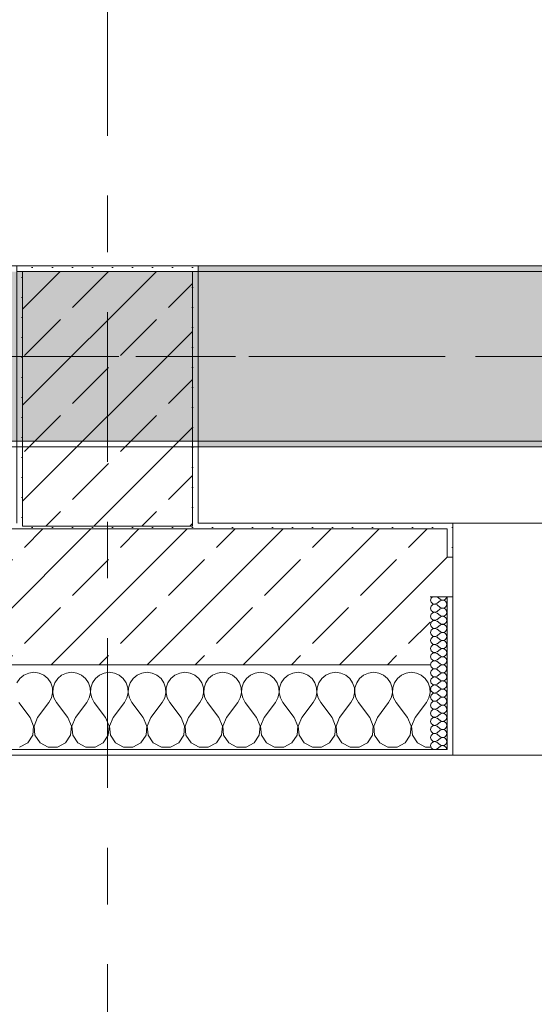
# Model space of a CAD drawing. Header units: metres. Extents: x -3.6 to 84.5, y -11 to 16.8.
# Tile 80 of 256: x 25.6 to 26.5, y -0.6 to 1.1. Entities that reach past the tile are written whole.
import ezdxf

# ---------------------------------------------------------------- set-up
doc = ezdxf.new("R2010")
doc.units = ezdxf.units.M
doc.header["$MEASUREMENT"] = 0
doc.linetypes.add('Achse', pattern=[0.2, 0.1, -0.05, 0, -0.05])
doc.linetypes.add('Strichlinie doppelt', pattern=[0.546806, 0.264583, -0.105833, 0.070556, -0.105833])
for name, color, linetype in [('451 - Universal.Achsen Raster', 7, 'Continuous'), ('604 - Struktur.Wand Aussen', 7, 'Continuous'), ('607 - Struktur.Stütze', 7, 'Continuous'), ('608 - Struktur.Träger', 7, 'Continuous')]:
    doc.layers.add(name, color=color, linetype=linetype)
pattern_1 = [(45, (0, 0), (-0.08485281, 0.08485281), []), (45, (-0.04243, 0.04243), (-0.08485281, 0.08485281), [0.09, -0.03])]
pattern_2 = [(45, (0, 0), (-0.01767767, 0.01767767), [0, -0.025])]
pattern_3 = [(0, (0, 0), (0, 0.08660254), [0, -0.05]), (0, (0.025, 0.0433), (0, 0.08660254), [0, -0.05])]

# ---------------------------------------------------------------- blocks, each defined once
blk = doc.blocks.new('*X86')
at = {"layer": '604 - Struktur.Wand Aussen', "color": 7, "linetype": 'Continuous', "lineweight": 5}
for p, q in [((25.5825, -0.0133), (25.5754, -0.0192)), ((25.5909, -0.0096), (25.5825, -0.0133)), ((25.6, -0.0083), (25.5909, -0.0096)), ((25.6091, -0.0096), (25.6, -0.0083)), ((25.6175, -0.0133), (25.6091, -0.0096)), ((25.6246, -0.0192), (25.6175, -0.0133)), ((25.6491, -0.0133), (25.6421, -0.0192)), ((25.6576, -0.0096), (25.6491, -0.0133)), ((25.6667, -0.0083), (25.6576, -0.0096)), ((25.6758, -0.0096), (25.6667, -0.0083)), ((25.6842, -0.0133), (25.6758, -0.0096)), ((25.6913, -0.0192), (25.6842, -0.0133)), ((25.7158, -0.0133), (25.7087, -0.0192)), ((25.7242, -0.0096), (25.7158, -0.0133)), ((25.7333, -0.0083), (25.7242, -0.0096)), ((25.7424, -0.0096), (25.7333, -0.0083)), ((25.7509, -0.0133), (25.7424, -0.0096)), ((25.7579, -0.0192), (25.7509, -0.0133)), ((25.7825, -0.0133), (25.7754, -0.0192)), ((25.7909, -0.0096), (25.7825, -0.0133)), ((25.8, -0.0083), (25.7909, -0.0096)), ((25.8091, -0.0096), (25.8, -0.0083)), ((25.8175, -0.0133), (25.8091, -0.0096)), ((25.8246, -0.0192), (25.8175, -0.0133)), ((25.8491, -0.0133), (25.8421, -0.0192)), ((25.8576, -0.0096), (25.8491, -0.0133)), ((25.8667, -0.0083), (25.8576, -0.0096)), ((25.8758, -0.0096), (25.8667, -0.0083)), ((25.8842, -0.0133), (25.8758, -0.0096)), ((25.8913, -0.0192), (25.8842, -0.0133)), ((25.9158, -0.0133), (25.9087, -0.0192)), ((25.9242, -0.0096), (25.9158, -0.0133)), ((25.9333, -0.0083), (25.9242, -0.0096)), ((25.9424, -0.0096), (25.9333, -0.0083)), ((25.9509, -0.0133), (25.9424, -0.0096)), ((25.9579, -0.0192), (25.9509, -0.0133)), ((25.9825, -0.0133), (25.9754, -0.0192)), ((25.9909, -0.0096), (25.9825, -0.0133)), ((26, -0.0083), (25.9909, -0.0096)), ((26.0091, -0.0096), (26, -0.0083)), ((26.0175, -0.0133), (26.0091, -0.0096)), ((26.0246, -0.0192), (26.0175, -0.0133)), ((26.0491, -0.0133), (26.0421, -0.0192)), ((26.0576, -0.0096), (26.0491, -0.0133)), ((26.0667, -0.0083), (26.0576, -0.0096)), ((26.0758, -0.0096), (26.0667, -0.0083)), ((26.0842, -0.0133), (26.0758, -0.0096)), ((26.0913, -0.0192), (26.0842, -0.0133)), ((26.1158, -0.0133), (26.1087, -0.0192)), ((26.1242, -0.0096), (26.1158, -0.0133)), ((26.1333, -0.0083), (26.1242, -0.0096)), ((26.1424, -0.0096), (26.1333, -0.0083)), ((26.1509, -0.0133), (26.1424, -0.0096)), ((26.1579, -0.0192), (26.1509, -0.0133)), ((26.1825, -0.0133), (26.1754, -0.0192)), ((26.1909, -0.0096), (26.1825, -0.0133)), ((26.2, -0.0083), (26.1909, -0.0096)), ((26.2091, -0.0096), (26.2, -0.0083)), ((26.2175, -0.0133), (26.2091, -0.0096)), ((26.2246, -0.0192), (26.2175, -0.0133)), ((26.2491, -0.0133), (26.2421, -0.0192)), ((26.2576, -0.0096), (26.2491, -0.0133)), ((26.2667, -0.0083), (26.2576, -0.0096)), ((26.2758, -0.0096), (26.2667, -0.0083)), ((26.2842, -0.0133), (26.2758, -0.0096)), ((26.2913, -0.0192), (26.2842, -0.0133)), ((25.5754, -0.0192), (25.5702, -0.0268)), ((25.6298, -0.0268), (25.6246, -0.0192)), ((25.6328, -0.0355), (25.6298, -0.0268)), ((25.6369, -0.0268), (25.6339, -0.0355)), ((25.6421, -0.0192), (25.6369, -0.0268)), ((25.6965, -0.0268), (25.6913, -0.0192)), ((25.6994, -0.0355), (25.6965, -0.0268)), ((25.7035, -0.0268), (25.7006, -0.0355)), ((25.7087, -0.0192), (25.7035, -0.0268)), ((25.7631, -0.0268), (25.7579, -0.0192)), ((25.7661, -0.0355), (25.7631, -0.0268)), ((25.7702, -0.0268), (25.7672, -0.0355)), ((25.7754, -0.0192), (25.7702, -0.0268)), ((25.8298, -0.0268), (25.8246, -0.0192)), ((25.8328, -0.0355), (25.8298, -0.0268)), ((25.8369, -0.0268), (25.8339, -0.0355)), ((25.8421, -0.0192), (25.8369, -0.0268)), ((25.8965, -0.0268), (25.8913, -0.0192)), ((25.8994, -0.0355), (25.8965, -0.0268)), ((25.9035, -0.0268), (25.9006, -0.0355)), ((25.9087, -0.0192), (25.9035, -0.0268)), ((25.9631, -0.0268), (25.9579, -0.0192)), ((25.9661, -0.0355), (25.9631, -0.0268)), ((25.9702, -0.0268), (25.9672, -0.0355)), ((25.9754, -0.0192), (25.9702, -0.0268)), ((26.0298, -0.0268), (26.0246, -0.0192)), ((26.0328, -0.0355), (26.0298, -0.0268)), ((26.0369, -0.0268), (26.0339, -0.0355)), ((26.0421, -0.0192), (26.0369, -0.0268)), ((26.0965, -0.0268), (26.0913, -0.0192)), ((26.0994, -0.0355), (26.0965, -0.0268)), ((26.1035, -0.0268), (26.1006, -0.0355)), ((26.1087, -0.0192), (26.1035, -0.0268)), ((26.1631, -0.0268), (26.1579, -0.0192)), ((26.1661, -0.0355), (26.1631, -0.0268)), ((26.1702, -0.0268), (26.1672, -0.0355)), ((26.1754, -0.0192), (26.1702, -0.0268)), ((26.2298, -0.0268), (26.2246, -0.0192)), ((26.2328, -0.0355), (26.2298, -0.0268)), ((26.2369, -0.0268), (26.2339, -0.0355)), ((26.2421, -0.0192), (26.2369, -0.0268)), ((26.2965, -0.0268), (26.2913, -0.0192)), ((26.2994, -0.0355), (26.2965, -0.0268)), ((25.6311, -0.0536), (25.6332, -0.0447)), ((25.6332, -0.0447), (25.6328, -0.0355)), ((25.6339, -0.0355), (25.6335, -0.0447)), ((25.6335, -0.0447), (25.6355, -0.0536)), ((25.6978, -0.0536), (25.6999, -0.0447)), ((25.6999, -0.0447), (25.6994, -0.0355)), ((25.7006, -0.0355), (25.7001, -0.0447)), ((25.7001, -0.0447), (25.7022, -0.0536)), ((25.7645, -0.0536), (25.7665, -0.0447)), ((25.7665, -0.0447), (25.7661, -0.0355)), ((25.7672, -0.0355), (25.7668, -0.0447)), ((25.7668, -0.0447), (25.7689, -0.0536)), ((25.8311, -0.0536), (25.8332, -0.0447)), ((25.8332, -0.0447), (25.8328, -0.0355)), ((25.8339, -0.0355), (25.8335, -0.0447)), ((25.8335, -0.0447), (25.8355, -0.0536)), ((25.8978, -0.0536), (25.8999, -0.0447)), ((25.8999, -0.0447), (25.8994, -0.0355)), ((25.9006, -0.0355), (25.9001, -0.0447)), ((25.9001, -0.0447), (25.9022, -0.0536)), ((25.9645, -0.0536), (25.9665, -0.0447)), ((25.9665, -0.0447), (25.9661, -0.0355)), ((25.9672, -0.0355), (25.9668, -0.0447)), ((25.9668, -0.0447), (25.9689, -0.0536)), ((26.0311, -0.0536), (26.0332, -0.0447)), ((26.0332, -0.0447), (26.0328, -0.0355)), ((26.0339, -0.0355), (26.0335, -0.0447)), ((26.0335, -0.0447), (26.0355, -0.0536)), ((26.0978, -0.0536), (26.0999, -0.0447)), ((26.0999, -0.0447), (26.0994, -0.0355)), ((26.1006, -0.0355), (26.1001, -0.0447)), ((26.1001, -0.0447), (26.1022, -0.0536)), ((26.1645, -0.0536), (26.1665, -0.0447)), ((26.1665, -0.0447), (26.1661, -0.0355)), ((26.1672, -0.0355), (26.1668, -0.0447)), ((26.1668, -0.0447), (26.1689, -0.0536)), ((26.2311, -0.0536), (26.2332, -0.0447)), ((26.2332, -0.0447), (26.2328, -0.0355)), ((26.2339, -0.0355), (26.2335, -0.0447)), ((26.2335, -0.0447), (26.2355, -0.0536)), ((26.2978, -0.0536), (26.2999, -0.0447)), ((26.2999, -0.0447), (26.2994, -0.0355)), ((25.5933, -0.0883), (25.5733, -0.0617)), ((25.6067, -0.0883), (25.6267, -0.0617)), ((25.6267, -0.0617), (25.6311, -0.0536)), ((25.6355, -0.0536), (25.64, -0.0617)), ((25.66, -0.0883), (25.64, -0.0617)), ((25.6733, -0.0883), (25.6933, -0.0617)), ((25.6933, -0.0617), (25.6978, -0.0536)), ((25.7022, -0.0536), (25.7067, -0.0617)), ((25.7267, -0.0883), (25.7067, -0.0617)), ((25.74, -0.0883), (25.76, -0.0617)), ((25.76, -0.0617), (25.7645, -0.0536)), ((25.7689, -0.0536), (25.7733, -0.0617)), ((25.7933, -0.0883), (25.7733, -0.0617)), ((25.8067, -0.0883), (25.8267, -0.0617)), ((25.8267, -0.0617), (25.8311, -0.0536)), ((25.8355, -0.0536), (25.84, -0.0617)), ((25.86, -0.0883), (25.84, -0.0617)), ((25.8733, -0.0883), (25.8933, -0.0617)), ((25.8933, -0.0617), (25.8978, -0.0536)), ((25.9022, -0.0536), (25.9067, -0.0617)), ((25.9267, -0.0883), (25.9067, -0.0617)), ((25.94, -0.0883), (25.96, -0.0617)), ((25.96, -0.0617), (25.9645, -0.0536)), ((25.9689, -0.0536), (25.9733, -0.0617)), ((25.9933, -0.0883), (25.9733, -0.0617)), ((26.0067, -0.0883), (26.0267, -0.0617)), ((26.0267, -0.0617), (26.0311, -0.0536)), ((26.0355, -0.0536), (26.04, -0.0617)), ((26.06, -0.0883), (26.04, -0.0617)), ((26.0733, -0.0883), (26.0933, -0.0617)), ((26.0933, -0.0617), (26.0978, -0.0536)), ((26.1022, -0.0536), (26.1067, -0.0617)), ((26.1267, -0.0883), (26.1067, -0.0617)), ((26.14, -0.0883), (26.16, -0.0617)), ((26.16, -0.0617), (26.1645, -0.0536)), ((26.1689, -0.0536), (26.1733, -0.0617)), ((26.1933, -0.0883), (26.1733, -0.0617)), ((26.2067, -0.0883), (26.2267, -0.0617)), ((26.2267, -0.0617), (26.2311, -0.0536)), ((26.2355, -0.0536), (26.24, -0.0617)), ((26.26, -0.0883), (26.24, -0.0617)), ((26.2733, -0.0883), (26.2933, -0.0617)), ((26.2933, -0.0617), (26.2978, -0.0536)), ((25.5996, -0.1033), (25.5933, -0.0883)), ((25.5981, -0.1195), (25.5996, -0.1033)), ((25.6067, -0.0883), (25.6004, -0.1033)), ((25.6004, -0.1033), (25.6019, -0.1195)), ((25.6663, -0.1033), (25.66, -0.0883)), ((25.6648, -0.1195), (25.6663, -0.1033)), ((25.6733, -0.0883), (25.667, -0.1033)), ((25.667, -0.1033), (25.6686, -0.1195)), ((25.733, -0.1033), (25.7267, -0.0883)), ((25.7314, -0.1195), (25.733, -0.1033)), ((25.74, -0.0883), (25.7337, -0.1033)), ((25.7337, -0.1033), (25.7352, -0.1195)), ((25.7996, -0.1033), (25.7933, -0.0883)), ((25.7981, -0.1195), (25.7996, -0.1033)), ((25.8067, -0.0883), (25.8004, -0.1033)), ((25.8004, -0.1033), (25.8019, -0.1195)), ((25.8663, -0.1033), (25.86, -0.0883)), ((25.8648, -0.1195), (25.8663, -0.1033)), ((25.8733, -0.0883), (25.867, -0.1033)), ((25.867, -0.1033), (25.8686, -0.1195)), ((25.933, -0.1033), (25.9267, -0.0883)), ((25.9314, -0.1195), (25.933, -0.1033)), ((25.94, -0.0883), (25.9337, -0.1033)), ((25.9337, -0.1033), (25.9352, -0.1195)), ((25.9996, -0.1033), (25.9933, -0.0883)), ((25.9981, -0.1195), (25.9996, -0.1033)), ((26.0067, -0.0883), (26.0004, -0.1033)), ((26.0004, -0.1033), (26.0019, -0.1195)), ((26.0663, -0.1033), (26.06, -0.0883)), ((26.0648, -0.1195), (26.0663, -0.1033)), ((26.0733, -0.0883), (26.067, -0.1033)), ((26.067, -0.1033), (26.0686, -0.1195)), ((26.133, -0.1033), (26.1267, -0.0883)), ((26.1314, -0.1195), (26.133, -0.1033)), ((26.14, -0.0883), (26.1337, -0.1033)), ((26.1337, -0.1033), (26.1352, -0.1195)), ((26.1996, -0.1033), (26.1933, -0.0883)), ((26.1981, -0.1195), (26.1996, -0.1033)), ((26.2067, -0.0883), (26.2004, -0.1033)), ((26.2004, -0.1033), (26.2019, -0.1195)), ((26.2663, -0.1033), (26.26, -0.0883)), ((26.2648, -0.1195), (26.2663, -0.1033)), ((26.2733, -0.0883), (26.267, -0.1033)), ((26.267, -0.1033), (26.2686, -0.1195)), ((25.5891, -0.133), (25.5981, -0.1195)), ((25.6019, -0.1195), (25.6109, -0.133)), ((25.6558, -0.133), (25.6648, -0.1195)), ((25.6686, -0.1195), (25.6776, -0.133)), ((25.7224, -0.133), (25.7314, -0.1195)), ((25.7352, -0.1195), (25.7442, -0.133)), ((25.7891, -0.133), (25.7981, -0.1195)), ((25.8019, -0.1195), (25.8109, -0.133)), ((25.8558, -0.133), (25.8648, -0.1195)), ((25.8686, -0.1195), (25.8776, -0.133)), ((25.9224, -0.133), (25.9314, -0.1195)), ((25.9352, -0.1195), (25.9442, -0.133)), ((25.9891, -0.133), (25.9981, -0.1195)), ((26.0019, -0.1195), (26.0109, -0.133)), ((26.0558, -0.133), (26.0648, -0.1195)), ((26.0686, -0.1195), (26.0776, -0.133)), ((26.1224, -0.133), (26.1314, -0.1195)), ((26.1352, -0.1195), (26.1442, -0.133)), ((26.1891, -0.133), (26.1981, -0.1195)), ((26.2019, -0.1195), (26.2109, -0.133)), ((26.2558, -0.133), (26.2648, -0.1195)), ((26.2686, -0.1195), (26.2776, -0.133)), ((25.5748, -0.1407), (25.5891, -0.133)), ((25.6109, -0.133), (25.6252, -0.1407)), ((25.6415, -0.1407), (25.6558, -0.133)), ((25.6776, -0.133), (25.6919, -0.1407)), ((25.7081, -0.1407), (25.7224, -0.133)), ((25.7442, -0.133), (25.7585, -0.1407)), ((25.7748, -0.1407), (25.7891, -0.133)), ((25.8109, -0.133), (25.8252, -0.1407)), ((25.8415, -0.1407), (25.8558, -0.133)), ((25.8776, -0.133), (25.8919, -0.1407)), ((25.9081, -0.1407), (25.9224, -0.133)), ((25.9442, -0.133), (25.9585, -0.1407)), ((25.9748, -0.1407), (25.9891, -0.133)), ((26.0109, -0.133), (26.0252, -0.1407)), ((26.0415, -0.1407), (26.0558, -0.133)), ((26.0776, -0.133), (26.0919, -0.1407)), ((26.1081, -0.1407), (26.1224, -0.133)), ((26.1442, -0.133), (26.1585, -0.1407)), ((26.1748, -0.1407), (26.1891, -0.133)), ((26.2109, -0.133), (26.2252, -0.1407)), ((26.2415, -0.1407), (26.2558, -0.133)), ((26.2776, -0.133), (26.2919, -0.1407)), ((25.6252, -0.1407), (25.6415, -0.1407)), ((25.6919, -0.1407), (25.7081, -0.1407)), ((25.7585, -0.1407), (25.7748, -0.1407)), ((25.8252, -0.1407), (25.8415, -0.1407)), ((25.8919, -0.1407), (25.9081, -0.1407)), ((25.9585, -0.1407), (25.9748, -0.1407)), ((26.0252, -0.1407), (26.0415, -0.1407)), ((26.0919, -0.1407), (26.1081, -0.1407)), ((26.1585, -0.1407), (26.1748, -0.1407)), ((26.2252, -0.1407), (26.2415, -0.1407)), ((26.2919, -0.1407), (26.3, -0.1407))]:
    blk.add_line(p, q, dxfattribs=at)
blk = doc.blocks.new('*X101')
at = {"layer": '604 - Struktur.Wand Aussen', "color": 7, "linetype": 'Continuous', "lineweight": 5}
for p, q in [((26.3018, 0.123), (26.3007, 0.1193)), ((26.3039, 0.125), (26.3018, 0.123)), ((26.3121, 0.125), (26.3179, 0.1207)), ((26.327, 0.1212), (26.3282, 0.1227)), ((26.3282, 0.1227), (26.329, 0.1245)), ((26.329, 0.1245), (26.3291, 0.125)), ((26.3007, 0.1193), (26.3018, 0.1155)), ((26.3018, 0.1088), (26.3007, 0.105)), ((26.3007, 0.105), (26.3018, 0.1012)), ((26.3018, 0.1155), (26.3047, 0.1129)), ((26.3047, 0.1114), (26.3018, 0.1088)), ((26.3047, 0.1129), (26.3085, 0.1122)), ((26.3085, 0.1121), (26.3047, 0.1114)), ((26.3085, 0.1122), (26.3121, 0.1136)), ((26.3121, 0.1107), (26.3085, 0.1121)), ((26.3121, 0.1136), (26.3179, 0.1179)), ((26.3121, 0.1107), (26.3179, 0.1064)), ((26.3179, 0.1207), (26.3196, 0.1198)), ((26.3196, 0.1188), (26.3179, 0.1179)), ((26.3179, 0.1064), (26.3196, 0.1055)), ((26.3196, 0.1045), (26.3179, 0.1036)), ((26.3196, 0.1198), (26.3215, 0.1193)), ((26.3215, 0.1193), (26.3196, 0.1188)), ((26.3196, 0.1055), (26.3215, 0.105)), ((26.3215, 0.105), (26.3196, 0.1045)), ((26.3215, 0.1193), (26.3235, 0.1194)), ((26.3235, 0.1192), (26.3215, 0.1193)), ((26.3215, 0.105), (26.3235, 0.1051)), ((26.3235, 0.1049), (26.3215, 0.105)), ((26.3235, 0.1194), (26.3253, 0.12)), ((26.3253, 0.1185), (26.3235, 0.1192)), ((26.3235, 0.1051), (26.3253, 0.1058)), ((26.3253, 0.1042), (26.3235, 0.1049)), ((26.3253, 0.12), (26.327, 0.1212)), ((26.327, 0.1174), (26.3253, 0.1185)), ((26.3253, 0.1058), (26.327, 0.1069)), ((26.3282, 0.1159), (26.327, 0.1174)), ((26.327, 0.1069), (26.3282, 0.1084)), ((26.329, 0.1141), (26.3282, 0.1159)), ((26.3282, 0.1084), (26.329, 0.1102)), ((26.3293, 0.1121), (26.329, 0.1141)), ((26.329, 0.1102), (26.3293, 0.1121)), ((26.3018, 0.0945), (26.3007, 0.0907)), ((26.3007, 0.0907), (26.3018, 0.087)), ((26.3018, 0.1012), (26.3047, 0.0986)), ((26.3047, 0.0971), (26.3018, 0.0945)), ((26.3047, 0.0986), (26.3085, 0.0979)), ((26.3085, 0.0978), (26.3047, 0.0971)), ((26.3085, 0.0979), (26.3121, 0.0993)), ((26.3121, 0.0964), (26.3085, 0.0978)), ((26.3121, 0.0993), (26.3179, 0.1036)), ((26.3121, 0.0964), (26.3179, 0.0921)), ((26.3121, 0.085), (26.3179, 0.0893)), ((26.3179, 0.0921), (26.3196, 0.0912)), ((26.3196, 0.0902), (26.3179, 0.0893)), ((26.3196, 0.0912), (26.3215, 0.0907)), ((26.3215, 0.0907), (26.3196, 0.0902)), ((26.3215, 0.0907), (26.3235, 0.0908)), ((26.3235, 0.0906), (26.3215, 0.0907)), ((26.3235, 0.0908), (26.3253, 0.0915)), ((26.3253, 0.09), (26.3235, 0.0906)), ((26.327, 0.1031), (26.3253, 0.1042)), ((26.3253, 0.0915), (26.327, 0.0926)), ((26.327, 0.0888), (26.3253, 0.09)), ((26.3282, 0.1016), (26.327, 0.1031)), ((26.327, 0.0926), (26.3282, 0.0941)), ((26.3282, 0.0873), (26.327, 0.0888)), ((26.329, 0.0998), (26.3282, 0.1016)), ((26.3282, 0.0941), (26.329, 0.0959)), ((26.329, 0.0855), (26.3282, 0.0873)), ((26.3293, 0.0979), (26.329, 0.0998)), ((26.329, 0.0959), (26.3293, 0.0979)), ((26.3018, 0.0802), (26.3007, 0.0764)), ((26.3007, 0.0764), (26.3018, 0.0727)), ((26.3018, 0.087), (26.3047, 0.0843)), ((26.3047, 0.0828), (26.3018, 0.0802)), ((26.3018, 0.0727), (26.3047, 0.07)), ((26.3047, 0.0843), (26.3085, 0.0836)), ((26.3085, 0.0835), (26.3047, 0.0828)), ((26.3047, 0.07), (26.3085, 0.0693)), ((26.3085, 0.0836), (26.3121, 0.085)), ((26.3121, 0.0821), (26.3085, 0.0835)), ((26.3085, 0.0693), (26.3121, 0.0707)), ((26.3121, 0.0821), (26.3179, 0.0779)), ((26.3121, 0.0707), (26.3179, 0.075)), ((26.3179, 0.0779), (26.3196, 0.0769)), ((26.3196, 0.076), (26.3179, 0.075)), ((26.3196, 0.0769), (26.3215, 0.0765)), ((26.3215, 0.0764), (26.3196, 0.076)), ((26.3215, 0.0765), (26.3235, 0.0766)), ((26.3235, 0.0763), (26.3215, 0.0764)), ((26.3235, 0.0766), (26.3253, 0.0772)), ((26.3253, 0.0757), (26.3235, 0.0763)), ((26.3253, 0.0772), (26.327, 0.0783)), ((26.327, 0.0746), (26.3253, 0.0757)), ((26.327, 0.0783), (26.3282, 0.0798)), ((26.3282, 0.073), (26.327, 0.0746)), ((26.3282, 0.0798), (26.329, 0.0816)), ((26.329, 0.0712), (26.3282, 0.073)), ((26.3293, 0.0836), (26.329, 0.0855)), ((26.329, 0.0816), (26.3293, 0.0836)), ((26.3293, 0.0693), (26.329, 0.0712)), ((26.3018, 0.0659), (26.3007, 0.0621)), ((26.3007, 0.0621), (26.3018, 0.0584)), ((26.3047, 0.0685), (26.3018, 0.0659)), ((26.3018, 0.0584), (26.3047, 0.0558)), ((26.3047, 0.0542), (26.3018, 0.0516)), ((26.3085, 0.0693), (26.3047, 0.0685)), ((26.3047, 0.0558), (26.3085, 0.055)), ((26.3085, 0.055), (26.3047, 0.0542)), ((26.3121, 0.0679), (26.3085, 0.0693)), ((26.3085, 0.055), (26.3121, 0.0564)), ((26.3121, 0.0536), (26.3085, 0.055)), ((26.3121, 0.0679), (26.3179, 0.0636)), ((26.3121, 0.0564), (26.3179, 0.0607)), ((26.3121, 0.0536), (26.3179, 0.0493)), ((26.3179, 0.0636), (26.3196, 0.0626)), ((26.3196, 0.0617), (26.3179, 0.0607)), ((26.3196, 0.0626), (26.3215, 0.0622)), ((26.3215, 0.0621), (26.3196, 0.0617)), ((26.3215, 0.0622), (26.3235, 0.0623)), ((26.3235, 0.062), (26.3215, 0.0621)), ((26.3235, 0.0623), (26.3253, 0.0629)), ((26.3253, 0.0614), (26.3235, 0.062)), ((26.3253, 0.0629), (26.327, 0.064)), ((26.327, 0.0603), (26.3253, 0.0614)), ((26.327, 0.064), (26.3282, 0.0655)), ((26.3282, 0.0588), (26.327, 0.0603)), ((26.3282, 0.0655), (26.329, 0.0673)), ((26.329, 0.057), (26.3282, 0.0588)), ((26.3282, 0.0512), (26.329, 0.053)), ((26.329, 0.0673), (26.3293, 0.0693)), ((26.3293, 0.055), (26.329, 0.057)), ((26.329, 0.053), (26.3293, 0.055)), ((26.3018, 0.0516), (26.3007, 0.0479)), ((26.3007, 0.0479), (26.3018, 0.0441)), ((26.3018, 0.0373), (26.3007, 0.0336)), ((26.3018, 0.0441), (26.3047, 0.0415)), ((26.3047, 0.04), (26.3018, 0.0373)), ((26.3047, 0.0415), (26.3085, 0.0407)), ((26.3085, 0.0407), (26.3047, 0.04)), ((26.3085, 0.0407), (26.3121, 0.0421)), ((26.3121, 0.0393), (26.3085, 0.0407)), ((26.3121, 0.0421), (26.3179, 0.0464)), ((26.3121, 0.0393), (26.3179, 0.035)), ((26.3179, 0.0493), (26.3196, 0.0483)), ((26.3196, 0.0474), (26.3179, 0.0464)), ((26.3179, 0.035), (26.3196, 0.034)), ((26.3196, 0.0483), (26.3215, 0.0479)), ((26.3215, 0.0478), (26.3196, 0.0474)), ((26.3215, 0.0479), (26.3235, 0.048)), ((26.3235, 0.0477), (26.3215, 0.0478)), ((26.3235, 0.048), (26.3253, 0.0486)), ((26.3253, 0.0471), (26.3235, 0.0477)), ((26.3253, 0.0486), (26.327, 0.0497)), ((26.327, 0.046), (26.3253, 0.0471)), ((26.3253, 0.0343), (26.327, 0.0354)), ((26.327, 0.0497), (26.3282, 0.0512)), ((26.3282, 0.0445), (26.327, 0.046)), ((26.327, 0.0354), (26.3282, 0.037)), ((26.329, 0.0427), (26.3282, 0.0445)), ((26.3282, 0.037), (26.329, 0.0388)), ((26.3293, 0.0407), (26.329, 0.0427)), ((26.329, 0.0388), (26.3293, 0.0407)), ((26.3007, 0.0336), (26.3018, 0.0298)), ((26.3018, 0.023), (26.3007, 0.0193)), ((26.3007, 0.0193), (26.3018, 0.0155)), ((26.3018, 0.0298), (26.3047, 0.0272)), ((26.3047, 0.0257), (26.3018, 0.023)), ((26.3047, 0.0272), (26.3085, 0.0265)), ((26.3085, 0.0264), (26.3047, 0.0257)), ((26.3085, 0.0265), (26.3121, 0.0279)), ((26.3121, 0.025), (26.3085, 0.0264)), ((26.3121, 0.0279), (26.3179, 0.0321)), ((26.3121, 0.025), (26.3179, 0.0207)), ((26.3121, 0.0136), (26.3179, 0.0179)), ((26.3196, 0.0331), (26.3179, 0.0321)), ((26.3179, 0.0207), (26.3196, 0.0198)), ((26.3196, 0.0188), (26.3179, 0.0179)), ((26.3196, 0.034), (26.3215, 0.0336)), ((26.3215, 0.0335), (26.3196, 0.0331)), ((26.3196, 0.0198), (26.3215, 0.0193)), ((26.3215, 0.0193), (26.3196, 0.0188)), ((26.3215, 0.0336), (26.3235, 0.0337)), ((26.3235, 0.0334), (26.3215, 0.0335)), ((26.3215, 0.0193), (26.3235, 0.0194)), ((26.3235, 0.0192), (26.3215, 0.0193)), ((26.3235, 0.0337), (26.3253, 0.0343)), ((26.3253, 0.0328), (26.3235, 0.0334)), ((26.3235, 0.0194), (26.3253, 0.02)), ((26.3253, 0.0185), (26.3235, 0.0192)), ((26.327, 0.0317), (26.3253, 0.0328)), ((26.3253, 0.02), (26.327, 0.0212)), ((26.327, 0.0174), (26.3253, 0.0185)), ((26.3282, 0.0302), (26.327, 0.0317)), ((26.327, 0.0212), (26.3282, 0.0227)), ((26.3282, 0.0159), (26.327, 0.0174)), ((26.329, 0.0284), (26.3282, 0.0302)), ((26.3282, 0.0227), (26.329, 0.0245)), ((26.3293, 0.0264), (26.329, 0.0284)), ((26.329, 0.0245), (26.3293, 0.0264)), ((26.3018, 0.0088), (26.3007, 0.005)), ((26.3007, 0.005), (26.3018, 0.0012)), ((26.3018, 0.0155), (26.3047, 0.0129)), ((26.3047, 0.0114), (26.3018, 0.0088)), ((26.3018, 0.0012), (26.3047, -0.0014)), ((26.3047, 0.0129), (26.3085, 0.0122)), ((26.3085, 0.0121), (26.3047, 0.0114)), ((26.3085, 0.0122), (26.3121, 0.0136)), ((26.3121, 0.0107), (26.3085, 0.0121)), ((26.3121, 0.0107), (26.3179, 0.0064)), ((26.3121, -0.0007), (26.3179, 0.0036)), ((26.3179, 0.0064), (26.3196, 0.0055)), ((26.3196, 0.0045), (26.3179, 0.0036)), ((26.3196, 0.0055), (26.3215, 0.005)), ((26.3215, 0.005), (26.3196, 0.0045)), ((26.3215, 0.005), (26.3235, 0.0051)), ((26.3235, 0.0049), (26.3215, 0.005)), ((26.3235, 0.0051), (26.3253, 0.0058)), ((26.3253, 0.0042), (26.3235, 0.0049)), ((26.3253, 0.0058), (26.327, 0.0069)), ((26.327, 0.0031), (26.3253, 0.0042)), ((26.327, 0.0069), (26.3282, 0.0084)), ((26.3282, 0.0016), (26.327, 0.0031)), ((26.329, 0.0141), (26.3282, 0.0159)), ((26.3282, 0.0084), (26.329, 0.0102)), ((26.329, -0.0002), (26.3282, 0.0016)), ((26.3293, 0.0121), (26.329, 0.0141)), ((26.329, 0.0102), (26.3293, 0.0121)), ((26.3018, -0.0055), (26.3007, -0.0093)), ((26.3007, -0.0093), (26.3018, -0.013)), ((26.3047, -0.0029), (26.3018, -0.0055)), ((26.3018, -0.013), (26.3047, -0.0157)), ((26.3047, -0.0172), (26.3018, -0.0198)), ((26.3047, -0.0014), (26.3085, -0.0021)), ((26.3085, -0.0022), (26.3047, -0.0029)), ((26.3047, -0.0157), (26.3085, -0.0164)), ((26.3085, -0.0165), (26.3047, -0.0172)), ((26.3085, -0.0021), (26.3121, -0.0007)), ((26.3121, -0.0036), (26.3085, -0.0022)), ((26.3085, -0.0164), (26.3121, -0.015)), ((26.3121, -0.0179), (26.3085, -0.0165)), ((26.3121, -0.0036), (26.3179, -0.0079)), ((26.3121, -0.015), (26.3179, -0.0107)), ((26.3179, -0.0079), (26.3196, -0.0088)), ((26.3196, -0.0098), (26.3179, -0.0107)), ((26.3196, -0.0088), (26.3215, -0.0093)), ((26.3215, -0.0093), (26.3196, -0.0098)), ((26.3215, -0.0093), (26.3235, -0.0092)), ((26.3235, -0.0094), (26.3215, -0.0093)), ((26.3235, -0.0092), (26.3253, -0.0085)), ((26.3253, -0.01), (26.3235, -0.0094)), ((26.3253, -0.0085), (26.327, -0.0074)), ((26.327, -0.0112), (26.3253, -0.01)), ((26.327, -0.0074), (26.3282, -0.0059)), ((26.3282, -0.0127), (26.327, -0.0112)), ((26.3282, -0.0059), (26.329, -0.0041)), ((26.329, -0.0145), (26.3282, -0.0127)), ((26.3293, -0.0021), (26.329, -0.0002)), ((26.329, -0.0041), (26.3293, -0.0021)), ((26.3293, -0.0164), (26.329, -0.0145)), ((26.329, -0.0184), (26.3293, -0.0164)), ((26.3018, -0.0198), (26.3007, -0.0236)), ((26.3007, -0.0236), (26.3018, -0.0273)), ((26.3018, -0.0341), (26.3007, -0.0379)), ((26.3018, -0.0273), (26.3047, -0.03)), ((26.3047, -0.0315), (26.3018, -0.0341)), ((26.3047, -0.03), (26.3085, -0.0307)), ((26.3085, -0.0307), (26.3047, -0.0315)), ((26.3085, -0.0307), (26.3121, -0.0293)), ((26.3121, -0.0321), (26.3085, -0.0307)), ((26.3121, -0.0179), (26.3179, -0.0221)), ((26.3121, -0.0293), (26.3179, -0.025)), ((26.3121, -0.0321), (26.3179, -0.0364)), ((26.3179, -0.0221), (26.3196, -0.0231)), ((26.3196, -0.024), (26.3179, -0.025)), ((26.3196, -0.0231), (26.3215, -0.0235)), ((26.3215, -0.0236), (26.3196, -0.024)), ((26.3215, -0.0235), (26.3235, -0.0234)), ((26.3235, -0.0237), (26.3215, -0.0236)), ((26.3235, -0.0234), (26.3253, -0.0228)), ((26.3253, -0.0243), (26.3235, -0.0237)), ((26.3253, -0.0228), (26.327, -0.0217)), ((26.327, -0.0254), (26.3253, -0.0243)), ((26.327, -0.0217), (26.3282, -0.0202)), ((26.3282, -0.027), (26.327, -0.0254)), ((26.327, -0.036), (26.3282, -0.0345)), ((26.3282, -0.0202), (26.329, -0.0184)), ((26.329, -0.0288), (26.3282, -0.027)), ((26.3282, -0.0345), (26.329, -0.0327)), ((26.3293, -0.0307), (26.329, -0.0288)), ((26.329, -0.0327), (26.3293, -0.0307)), ((26.3007, -0.0379), (26.3018, -0.0416)), ((26.3018, -0.0484), (26.3007, -0.0521)), ((26.3007, -0.0521), (26.3018, -0.0559)), ((26.3018, -0.0416), (26.3047, -0.0442)), ((26.3047, -0.0458), (26.3018, -0.0484)), ((26.3047, -0.0442), (26.3085, -0.045)), ((26.3085, -0.045), (26.3047, -0.0458)), ((26.3085, -0.045), (26.3121, -0.0436)), ((26.3121, -0.0464), (26.3085, -0.045)), ((26.3121, -0.0436), (26.3179, -0.0393)), ((26.3121, -0.0464), (26.3179, -0.0507)), ((26.3179, -0.0364), (26.3196, -0.0374)), ((26.3196, -0.0383), (26.3179, -0.0393)), ((26.3179, -0.0507), (26.3196, -0.0517)), ((26.3196, -0.0374), (26.3215, -0.0378)), ((26.3215, -0.0379), (26.3196, -0.0383)), ((26.3196, -0.0517), (26.3215, -0.0521)), ((26.3215, -0.0522), (26.3196, -0.0526)), ((26.3215, -0.0378), (26.3235, -0.0377)), ((26.3235, -0.038), (26.3215, -0.0379)), ((26.3215, -0.0521), (26.3235, -0.052)), ((26.3235, -0.0523), (26.3215, -0.0522)), ((26.3235, -0.0377), (26.3253, -0.0371)), ((26.3253, -0.0386), (26.3235, -0.038)), ((26.3235, -0.052), (26.3253, -0.0514)), ((26.3253, -0.0371), (26.327, -0.036)), ((26.327, -0.0397), (26.3253, -0.0386)), ((26.3253, -0.0514), (26.327, -0.0503)), ((26.3282, -0.0412), (26.327, -0.0397)), ((26.327, -0.0503), (26.3282, -0.0488)), ((26.329, -0.043), (26.3282, -0.0412)), ((26.3282, -0.0488), (26.329, -0.047)), ((26.3293, -0.045), (26.329, -0.043)), ((26.329, -0.047), (26.3293, -0.045)), ((26.3018, -0.0627), (26.3007, -0.0664)), ((26.3007, -0.0664), (26.3018, -0.0702)), ((26.3018, -0.0559), (26.3047, -0.0585)), ((26.3047, -0.06), (26.3018, -0.0627)), ((26.3047, -0.0585), (26.3085, -0.0593)), ((26.3085, -0.0593), (26.3047, -0.06)), ((26.3085, -0.0593), (26.3121, -0.0579)), ((26.3121, -0.0607), (26.3085, -0.0593)), ((26.3121, -0.0579), (26.3179, -0.0536)), ((26.3121, -0.0607), (26.3179, -0.065)), ((26.3121, -0.0721), (26.3179, -0.0679)), ((26.3196, -0.0526), (26.3179, -0.0536)), ((26.3179, -0.065), (26.3196, -0.066)), ((26.3196, -0.0669), (26.3179, -0.0679)), ((26.3196, -0.066), (26.3215, -0.0664)), ((26.3215, -0.0665), (26.3196, -0.0669)), ((26.3215, -0.0664), (26.3235, -0.0663)), ((26.3235, -0.0666), (26.3215, -0.0665)), ((26.3253, -0.0529), (26.3235, -0.0523)), ((26.3235, -0.0663), (26.3253, -0.0657)), ((26.3253, -0.0672), (26.3235, -0.0666)), ((26.327, -0.054), (26.3253, -0.0529)), ((26.3253, -0.0657), (26.327, -0.0646)), ((26.327, -0.0683), (26.3253, -0.0672)), ((26.3282, -0.0555), (26.327, -0.054)), ((26.327, -0.0646), (26.3282, -0.063)), ((26.3282, -0.0698), (26.327, -0.0683)), ((26.329, -0.0573), (26.3282, -0.0555)), ((26.3282, -0.063), (26.329, -0.0612)), ((26.3293, -0.0593), (26.329, -0.0573)), ((26.329, -0.0612), (26.3293, -0.0593)), ((26.3018, -0.077), (26.3007, -0.0807)), ((26.3007, -0.0807), (26.3018, -0.0845)), ((26.3018, -0.0702), (26.3047, -0.0728)), ((26.3047, -0.0743), (26.3018, -0.077)), ((26.3018, -0.0845), (26.3047, -0.0871)), ((26.3047, -0.0728), (26.3085, -0.0735)), ((26.3085, -0.0736), (26.3047, -0.0743)), ((26.3085, -0.0735), (26.3121, -0.0721)), ((26.3121, -0.075), (26.3085, -0.0736)), ((26.3085, -0.0878), (26.3121, -0.0864)), ((26.3121, -0.075), (26.3179, -0.0793)), ((26.3121, -0.0864), (26.3179, -0.0821)), ((26.3179, -0.0793), (26.3196, -0.0802)), ((26.3196, -0.0812), (26.3179, -0.0821)), ((26.3196, -0.0802), (26.3215, -0.0807)), ((26.3215, -0.0807), (26.3196, -0.0812)), ((26.3215, -0.0807), (26.3235, -0.0806)), ((26.3235, -0.0808), (26.3215, -0.0807)), ((26.3235, -0.0806), (26.3253, -0.08)), ((26.3253, -0.0815), (26.3235, -0.0808)), ((26.3253, -0.08), (26.327, -0.0788)), ((26.327, -0.0826), (26.3253, -0.0815)), ((26.327, -0.0788), (26.3282, -0.0773)), ((26.3282, -0.0841), (26.327, -0.0826)), ((26.329, -0.0716), (26.3282, -0.0698)), ((26.3282, -0.0773), (26.329, -0.0755)), ((26.329, -0.0859), (26.3282, -0.0841)), ((26.3293, -0.0736), (26.329, -0.0716)), ((26.329, -0.0755), (26.3293, -0.0736)), ((26.3293, -0.0879), (26.329, -0.0859)), ((26.3018, -0.0912), (26.3007, -0.095)), ((26.3007, -0.095), (26.3018, -0.0988)), ((26.3047, -0.0886), (26.3018, -0.0912)), ((26.3018, -0.0988), (26.3047, -0.1014)), ((26.3047, -0.1029), (26.3018, -0.1055)), ((26.3047, -0.0871), (26.3085, -0.0878)), ((26.3085, -0.0879), (26.3047, -0.0886)), ((26.3047, -0.1014), (26.3085, -0.1021)), ((26.3085, -0.1022), (26.3047, -0.1029)), ((26.3121, -0.0893), (26.3085, -0.0879)), ((26.3085, -0.1021), (26.3121, -0.1007)), ((26.3121, -0.1036), (26.3085, -0.1022)), ((26.3121, -0.0893), (26.3179, -0.0936)), ((26.3121, -0.1007), (26.3179, -0.0964)), ((26.3121, -0.1036), (26.3179, -0.1079)), ((26.3179, -0.0936), (26.3196, -0.0945)), ((26.3196, -0.0955), (26.3179, -0.0964)), ((26.3196, -0.0945), (26.3215, -0.095)), ((26.3215, -0.095), (26.3196, -0.0955)), ((26.3215, -0.095), (26.3235, -0.0949)), ((26.3235, -0.0951), (26.3215, -0.095)), ((26.3235, -0.0949), (26.3253, -0.0942)), ((26.3253, -0.0958), (26.3235, -0.0951)), ((26.3253, -0.0942), (26.327, -0.0931)), ((26.327, -0.0969), (26.3253, -0.0958)), ((26.327, -0.0931), (26.3282, -0.0916)), ((26.3282, -0.0984), (26.327, -0.0969)), ((26.3282, -0.0916), (26.329, -0.0898)), ((26.329, -0.1002), (26.3282, -0.0984)), ((26.3282, -0.1059), (26.329, -0.1041)), ((26.329, -0.0898), (26.3293, -0.0879)), ((26.3293, -0.1021), (26.329, -0.1002)), ((26.329, -0.1041), (26.3293, -0.1021)), ((26.3018, -0.1055), (26.3007, -0.1093)), ((26.3007, -0.1093), (26.3018, -0.113)), ((26.3018, -0.1198), (26.3007, -0.1236)), ((26.3018, -0.113), (26.3047, -0.1157)), ((26.3047, -0.1172), (26.3018, -0.1198)), ((26.3047, -0.1157), (26.3085, -0.1164)), ((26.3085, -0.1165), (26.3047, -0.1172)), ((26.3085, -0.1164), (26.3121, -0.115)), ((26.3121, -0.1179), (26.3085, -0.1165)), ((26.3121, -0.115), (26.3179, -0.1107)), ((26.3121, -0.1179), (26.3179, -0.1221)), ((26.3179, -0.1079), (26.3196, -0.1088)), ((26.3196, -0.1098), (26.3179, -0.1107)), ((26.3196, -0.1088), (26.3215, -0.1093)), ((26.3215, -0.1093), (26.3196, -0.1098)), ((26.3215, -0.1093), (26.3235, -0.1092)), ((26.3235, -0.1094), (26.3215, -0.1093)), ((26.3235, -0.1092), (26.3253, -0.1085)), ((26.3253, -0.11), (26.3235, -0.1094)), ((26.3253, -0.1085), (26.327, -0.1074)), ((26.327, -0.1112), (26.3253, -0.11)), ((26.3253, -0.1228), (26.327, -0.1217)), ((26.327, -0.1074), (26.3282, -0.1059)), ((26.3282, -0.1127), (26.327, -0.1112)), ((26.327, -0.1217), (26.3282, -0.1202)), ((26.329, -0.1145), (26.3282, -0.1127)), ((26.3282, -0.1202), (26.329, -0.1184)), ((26.3293, -0.1164), (26.329, -0.1145)), ((26.329, -0.1184), (26.3293, -0.1164)), ((26.3007, -0.1236), (26.3018, -0.1273)), ((26.3018, -0.1341), (26.3007, -0.1379)), ((26.3007, -0.1379), (26.3018, -0.1416)), ((26.3018, -0.1273), (26.3047, -0.13)), ((26.3047, -0.1315), (26.3018, -0.1341)), ((26.3047, -0.13), (26.3085, -0.1307)), ((26.3085, -0.1307), (26.3047, -0.1315)), ((26.3085, -0.1307), (26.3121, -0.1293)), ((26.3121, -0.1321), (26.3085, -0.1307)), ((26.3121, -0.1293), (26.3179, -0.125)), ((26.3121, -0.1321), (26.3179, -0.1364)), ((26.3179, -0.1221), (26.3196, -0.1231)), ((26.3196, -0.124), (26.3179, -0.125)), ((26.3179, -0.1364), (26.3196, -0.1374)), ((26.3196, -0.1383), (26.3179, -0.1393)), ((26.3196, -0.1231), (26.3215, -0.1235)), ((26.3215, -0.1236), (26.3196, -0.124)), ((26.3196, -0.1374), (26.3215, -0.1378)), ((26.3215, -0.1379), (26.3196, -0.1383)), ((26.3215, -0.1235), (26.3235, -0.1234)), ((26.3235, -0.1237), (26.3215, -0.1236)), ((26.3215, -0.1378), (26.3235, -0.1377)), ((26.3235, -0.138), (26.3215, -0.1379)), ((26.3235, -0.1234), (26.3253, -0.1228)), ((26.3253, -0.1243), (26.3235, -0.1237)), ((26.3235, -0.1377), (26.3253, -0.1371)), ((26.3253, -0.1386), (26.3235, -0.138)), ((26.327, -0.1254), (26.3253, -0.1243)), ((26.3253, -0.1371), (26.327, -0.136)), ((26.327, -0.1397), (26.3253, -0.1386)), ((26.3282, -0.127), (26.327, -0.1254)), ((26.327, -0.136), (26.3282, -0.1345)), ((26.329, -0.1288), (26.3282, -0.127)), ((26.3282, -0.1345), (26.329, -0.1327)), ((26.3293, -0.1307), (26.329, -0.1288)), ((26.329, -0.1327), (26.3293, -0.1307)), ((26.3018, -0.1416), (26.3047, -0.1442)), ((26.3047, -0.1442), (26.3085, -0.145)), ((26.3085, -0.145), (26.3121, -0.1436)), ((26.3121, -0.1436), (26.3179, -0.1393)), ((26.3282, -0.1412), (26.327, -0.1397)), ((26.329, -0.143), (26.3282, -0.1412)), ((26.3293, -0.145), (26.329, -0.143))]:
    blk.add_line(p, q, dxfattribs=at)

msp = doc.modelspace()

# ---------------------------------------------------------------- hatches: boundary and pattern name
at = {"layer": '604 - Struktur.Wand Aussen', "linetype": 'Continuous', "lineweight": 0, "true_color": 0x000000}
h = msp.add_hatch(dxfattribs=at)
h.set_pattern_fill('Beton__Stahlbeton_0001', color=18, style=0, pattern_type=2)
h.set_pattern_definition(pattern_1)
h.paths.add_polyline_path([(25.14, 0.125), (25.15, 0.125), (25.18, 0.125), (25.18, 0.005), (26.3, 0.005), (26.3, 0.125), (26.33, 0.125), (26.34, 0.125), (26.34, 0.195), (26.33, 0.195), (26.33, 0.245), (25.15, 0.245), (25.15, 0.195), (25.14, 0.195)])
h = msp.add_hatch(dxfattribs=at)
h.set_pattern_fill('Gips_0001', color=18, style=0, pattern_type=2)
h.set_pattern_definition(pattern_2)
h.paths.add_polyline_path([(25.89, 0.255), (25.89, 0.245), (26.33, 0.245), (26.33, 0.255)])
h = msp.add_hatch(dxfattribs=at)
h.set_pattern_fill('Gips_0001', color=18, style=0, pattern_type=2)
h.set_pattern_definition(pattern_2)
h.paths.add_polyline_path([(26.33, 0.255), (26.33, 0.195), (26.34, 0.195), (26.34, 0.255)])
h = msp.add_hatch(dxfattribs=at)
h.set_pattern_fill('Verputz_0001', color=18, style=0, pattern_type=2)
h.set_pattern_definition(pattern_3)
h.paths.add_polyline_path([(26.33, -0.155), (26.34, -0.155), (26.34, 0.125), (26.33, 0.125)])
h = msp.add_hatch(dxfattribs=at)
h.set_pattern_fill('Verputz_0001', color=18, style=0, pattern_type=2)
h.set_pattern_definition(pattern_3)
h.paths.add_polyline_path([(25.15, -0.155), (26.33, -0.155), (26.33, -0.145), (25.15, -0.145)])
at = {"layer": '607 - Struktur.Stütze', "linetype": 'Continuous', "lineweight": 0, "true_color": 0x000000}
h = msp.add_hatch(dxfattribs=at)
h.set_pattern_fill('Gips_0001', color=18, style=0, pattern_type=2)
h.set_pattern_definition(pattern_2)
h.paths.add_polyline_path([(25.57, 0.71), (25.57, 0.255), (25.58, 0.255), (25.58, 0.7), (25.88, 0.7), (25.88, 0.255), (25.89, 0.255), (25.89, 0.71)])
h = msp.add_hatch(dxfattribs=at)
h.set_pattern_fill('Beton__Stahlbeton_0001', color=18, style=0, pattern_type=2)
h.set_pattern_definition(pattern_1)
h.paths.add_polyline_path([(25.58, 0.25), (25.88, 0.25), (25.88, 0.7), (25.58, 0.7)])
h = msp.add_hatch(dxfattribs=at)
h.set_pattern_fill('Gips_0001', color=18, style=0, pattern_type=2)
h.set_pattern_definition(pattern_2)
h.paths.add_polyline_path([(25.57, 0.255), (25.57, 0.245), (25.89, 0.245), (25.89, 0.255), (25.88, 0.255), (25.88, 0.25), (25.58, 0.25), (25.58, 0.255)])
at = {"layer": '608 - Struktur.Träger', "linetype": 'Continuous', "lineweight": 0, "true_color": 0x000000}
h = msp.add_hatch(dxfattribs=at)
h.set_pattern_fill('Beton__Stahlbeton_0001', color=18, style=0, pattern_type=2)
h.set_pattern_definition(pattern_1)
h.paths.add_polyline_path([(0.69, 0.7), (0.38, 0.7), (0.38, 0.4), (0.69, 0.4), (3.97, 0.4), (4.29, 0.4), (7.57, 0.4), (7.89, 0.4), (11.17, 0.4), (11.49, 0.4), (14.77, 0.4), (15.09, 0.4), (18.37, 0.4), (18.69, 0.4), (21.97, 0.4), (22.29, 0.4), (25.57, 0.4), (25.89, 0.4), (29.17, 0.4), (29.49, 0.4), (32.77, 0.4), (33.09, 0.4), (36.37, 0.4), (36.69, 0.4), (39.97, 0.4), (40.29, 0.4), (43.57, 0.4), (43.89, 0.4), (47.17, 0.4), (47.49, 0.4), (50.77, 0.4), (51.09, 0.4), (51.8, 0.4), (51.97, 0.4), (54.37, 0.4), (54.69, 0.4), (57.97, 0.4), (58.29, 0.4), (61.57, 0.4), (61.88, 0.4), (61.88, 0.7), (61.57, 0.7), (58.29, 0.7), (57.97, 0.7), (54.69, 0.7), (54.37, 0.7), (51.97, 0.7), (51.8, 0.7), (51.09, 0.7), (50.77, 0.7), (47.49, 0.7), (47.17, 0.7), (43.89, 0.7), (43.57, 0.7), (40.29, 0.7), (39.935, 0.7), (36.69, 0.7), (36.37, 0.7), (33.09, 0.7), (32.77, 0.7), (29.49, 0.7), (29.17, 0.7), (25.89, 0.7), (25.57, 0.7), (22.29, 0.7), (21.97, 0.7), (18.69, 0.7), (18.37, 0.7), (15.09, 0.7), (14.77, 0.7), (11.49, 0.7), (11.17, 0.7), (7.89, 0.7), (7.57, 0.7), (4.29, 0.7), (3.97, 0.7)])
h = msp.add_hatch(dxfattribs=at)
h.set_pattern_fill('Gips_0001', color=18, style=0, pattern_type=2)
h.set_pattern_definition(pattern_2)
h.paths.add_polyline_path([(25.89, 0.71), (25.89, 0.7), (29.17, 0.7), (29.17, 0.71)])
h = msp.add_hatch(dxfattribs=at)
h.set_pattern_fill('Gips_0001', color=18, style=0, pattern_type=2)
h.set_pattern_definition(pattern_2)
h.paths.add_polyline_path([(25.89, 0.4), (25.89, 0.39), (29.17, 0.39), (29.17, 0.4)])

# ---------------------------------------------------------------- linework, layer by layer
at = {"layer": '451 - Universal.Achsen Raster', "color": 160, "linetype": 'Strichlinie doppelt', "lineweight": 9, "true_color": 0x3232ff}
for p, q in [((25.73, -10.585), (25.73, 16.355)), ((64.935, 0.55), (-3.175, 0.55))]:
    msp.add_line(p, q, dxfattribs=at)
at = {"layer": '604 - Struktur.Wand Aussen', "color": 7, "linetype": 'Continuous', "lineweight": 13}
for p, q in [((26.33, 0.245), (25.15, 0.245)), ((26.33, 0.245), (26.33, 0.195)), ((28.74, 0.255), (26.34, 0.255)), ((26.34, 0.125), (26.34, 0.195)), ((25.18, 0.005), (26.3, 0.005)), ((26.34, -0.155), (28.74, -0.155))]:
    msp.add_line(p, q, dxfattribs=at)
at = {"layer": '604 - Struktur.Wand Aussen', "color": 7, "linetype": 'Continuous', "lineweight": 5}
for p, q in [((26.33, 0.255), (26.34, 0.255)), ((26.34, 0.245), (26.34, 0.255)), ((26.34, 0.195), (26.34, 0.245)), ((26.33, 0.195), (26.34, 0.195)), ((26.3, 0.125), (26.33, 0.125)), ((26.33, 0.125), (26.33, -0.145)), ((26.33, 0.125), (26.34, 0.125)), ((26.33, -0.145), (26.33, 0.125)), ((26.34, 0.005), (26.34, 0.125)), ((26.34, -0.005), (26.34, 0.005)), ((26.34, -0.145), (26.34, -0.005)), ((25.18, -0.145), (26.3, -0.145)), ((26.3, -0.145), (26.33, -0.145)), ((26.33, -0.155), (26.34, -0.155)), ((26.34, -0.155), (26.34, -0.145))]:
    msp.add_line(p, q, dxfattribs=at)
at = {"layer": '604 - Struktur.Wand Aussen', "color": 7, "linetype": 'Continuous', "lineweight": 5, "flags": 128}
for points in [[(26.33, 0.255), (25.89, 0.255)], [(25.15, -0.155), (26.33, -0.155)]]:
    msp.add_lwpolyline(points, dxfattribs=at)
at = {"layer": '607 - Struktur.Stütze', "color": 7, "linetype": 'Continuous', "lineweight": 5, "flags": 128}
msp.add_lwpolyline([(25.89, 0.255), (25.89, 0.71), (25.57, 0.71), (25.57, 0.255)], dxfattribs=at)
at = {"layer": '607 - Struktur.Stütze', "color": 7, "linetype": 'Continuous', "lineweight": 13, "flags": 128}
msp.add_lwpolyline([(25.58, 0.25), (25.88, 0.25), (25.88, 0.7), (25.58, 0.7)], close=True, dxfattribs=at)
at = {"layer": '608 - Struktur.Träger', "color": 7, "linetype": 'Continuous', "lineweight": 13}
for p, q in [((0.38, 0.71), (61.88, 0.71)), ((25.89, 0.7), (25.57, 0.7)), ((29.17, 0.7), (25.89, 0.7)), ((0.38, 0.39), (61.88, 0.39))]:
    msp.add_line(p, q, dxfattribs=at)
at = {"layer": '608 - Struktur.Träger', "color": 7, "linetype": 'Continuous', "lineweight": 5}
for p, q in [((25.89, 0.71), (25.89, 0.7)), ((29.17, 0.71), (25.89, 0.71)), ((25.89, 0.4), (25.89, 0.39)), ((29.17, 0.39), (25.89, 0.39))]:
    msp.add_line(p, q, dxfattribs=at)
at = {"layer": '608 - Struktur.Träger', "color": 7, "linetype": 'Achse', "lineweight": 9}
msp.add_line((0.38, 0.55), (61.88, 0.55), dxfattribs=at)
at = {"layer": '608 - Struktur.Träger', "color": 7, "linetype": 'Continuous', "lineweight": 13, "flags": 128}
msp.add_lwpolyline([(54.69, 0.4), (54.37, 0.4), (51.97, 0.4), (51.8, 0.4), (51.09, 0.4), (50.77, 0.4), (47.49, 0.4), (47.17, 0.4), (43.89, 0.4), (43.57, 0.4), (40.29, 0.4), (39.97, 0.4), (36.69, 0.4), (36.37, 0.4), (33.09, 0.4), (32.77, 0.4), (29.49, 0.4), (29.17, 0.4), (25.89, 0.4), (25.57, 0.4), (22.29, 0.4), (21.97, 0.4), (18.69, 0.4), (18.37, 0.4)], dxfattribs=at)

# ---------------------------------------------------------------- block references
at = {"layer": '604 - Struktur.Wand Aussen', "color": 7, "lineweight": 18}
for name in ['*X101', '*X86']:
    msp.add_blockref(name, (0, 0), dxfattribs=at)

doc.saveas('drawing.dxf')
